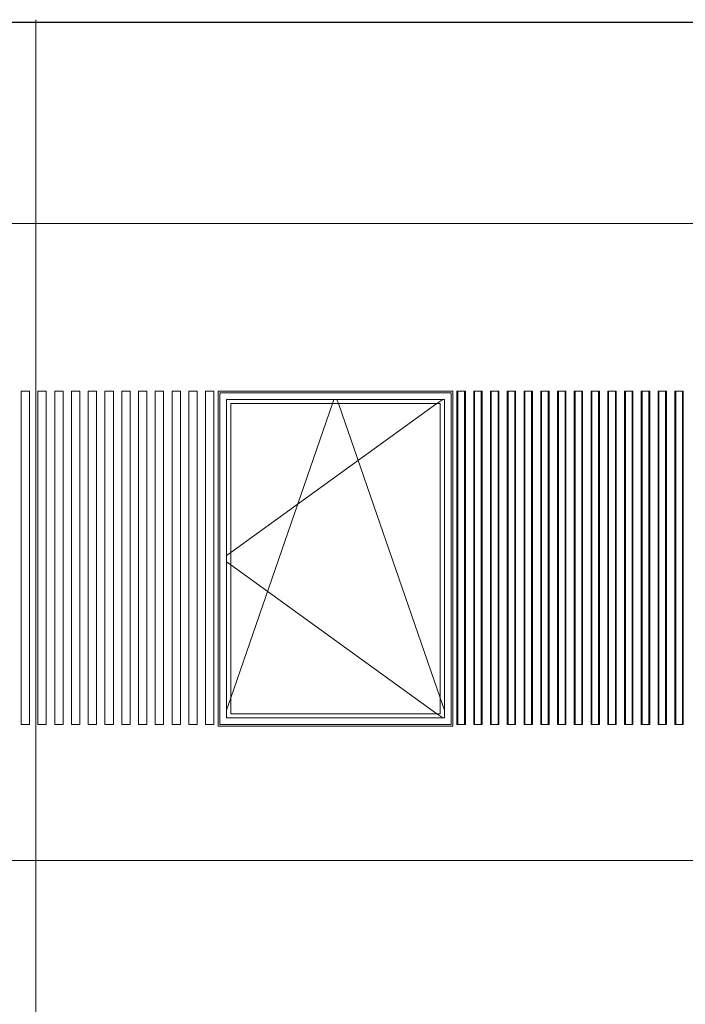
# Model space of a CAD drawing. Header units: millimetres. Extents: x -3848 to 115359, y -22918 to 12821.
# Tile 22 of 51: x 24316 to 28288, y 2942 to 8815. Entities that reach past the tile are written whole.
import ezdxf

# ---------------------------------------------------------------- set-up
doc = ezdxf.new("R2010")
doc.units = ezdxf.units.MM
doc.header["$MEASUREMENT"] = 0
for name, color, linetype in [('1244_Fassaadi varustus', 7, 'Continuous'), ('New_1241_Välisseinad', 7, 'Continuous'), ('New_ARCHICAD Windows', 7, 'Continuous')]:
    doc.layers.add(name, color=color, linetype=linetype)
for name, color, linetype, lineweight in [('1244_Fassaadi varustus_Pen_No__101', 252, 'Continuous', 13), ('New_1241_Välisseinad_Pen_No__41', 7, 'Continuous', 25), ('New_ARCHICAD Windows_Pen_No__101', 252, 'Continuous', 13)]:
    doc.layers.add(name, color=color, linetype=linetype, lineweight=lineweight)
doc.layers.add('New__2D Abi_Pen_No__62', color=7, linetype='Continuous', lineweight=20, true_color=0xaaaaaa)

# ---------------------------------------------------------------- blocks, each defined once
blk = doc.blocks.new('Section Element_7_1')
at = {"layer": 'New_1241_Välisseinad_Pen_No__41', "color": 7, "linetype": 'Continuous', "lineweight": 25}
blk.add_line((-410, 8800), (37910, 8800), dxfattribs=at)
blk = doc.blocks.new('Section Element_18_1')
at = {"layer": 'New_ARCHICAD Windows_Pen_No__101', "color": 252, "linetype": 'Continuous', "lineweight": 13}
for p, q in [((25550.1, 4650), (25550.1, 6550)), ((25550.1, 6550), (26850.1, 6550)), ((25575.1, 4675), (25575.1, 6525)), ((25575.1, 6525), (26825.1, 6525)), ((26805.8, 6525), (25575.1, 5636.1)), ((25575.1, 4769.4), (26182.8, 6525)), ((26182.8, 6525), (26191.4, 6550)), ((26217.4, 6525), (26208.7, 6550)), ((26825.1, 4769.4), (26217.4, 6525)), ((26840.5, 6550), (26805.8, 6525)), ((26825.1, 6525), (26825.1, 4675)), ((26850.1, 6550), (26850.1, 4650)), ((25575.1, 5636.1), (25550.1, 5618.1)), ((25575.1, 5563.9), (25550.1, 5581.9)), ((26805.8, 4675), (25575.1, 5563.9)), ((25550.1, 4697.2), (25575.1, 4769.4)), ((26850.1, 4697.2), (26825.1, 4769.4)), ((26850.1, 4650), (25550.1, 4650)), ((26825.1, 4675), (25575.1, 4675)), ((26840.5, 4650), (26805.8, 4675))]:
    blk.add_line(p, q, dxfattribs=at)
blk = doc.blocks.new('Section Element_93_1')
at = {"layer": '1244_Fassaadi varustus_Pen_No__101', "color": 252, "linetype": 'Continuous', "lineweight": 13}
for p, q in [((26900.1, 6600), (25500.1, 6600)), ((25500.1, 6600), (25500.1, 4600)), ((25510.1, 6590), (26890.1, 6590)), ((25510.1, 4610), (25510.1, 6590)), ((26890.1, 6590), (26890.1, 4610)), ((26900.1, 4600), (26900.1, 6600)), ((25500.1, 4600), (26900.1, 4600)), ((26890.1, 4610), (25510.1, 4610))]:
    blk.add_line(p, q, dxfattribs=at)
blk = doc.blocks.new('Section Element_556_1')
at = {"layer": '1244_Fassaadi varustus_Pen_No__101', "color": 252, "linetype": 'Continuous', "lineweight": 13}
for p, q in [((24325.1, 6600), (24327.4, 6600)), ((24325.1, 4610), (24325.1, 6600)), ((24327.4, 6600), (24333.1, 6600)), ((24333.1, 6600), (24367.1, 6600)), ((24367.1, 6600), (24372.7, 6600)), ((24372.7, 6600), (24375.1, 6600)), ((24375.1, 4610), (24375.1, 6600)), ((24325.1, 4610), (24327.4, 4610)), ((24327.4, 4610), (24333.1, 4610)), ((24333.1, 4610), (24367.1, 4610)), ((24367.1, 4610), (24372.7, 4610)), ((24372.7, 4610), (24375.1, 4610))]:
    blk.add_line(p, q, dxfattribs=at)
blk = doc.blocks.new('Section Element_557_1')
at = {"layer": '1244_Fassaadi varustus_Pen_No__101', "color": 252, "linetype": 'Continuous', "lineweight": 13}
for p, q in [((24425.1, 6600), (24427.4, 6600)), ((24425.1, 4610), (24425.1, 6600)), ((24427.4, 6600), (24433.1, 6600)), ((24433.1, 6600), (24467.1, 6600)), ((24467.1, 6600), (24472.7, 6600)), ((24472.7, 6600), (24475.1, 6600)), ((24475.1, 4610), (24475.1, 6600)), ((24425.1, 4610), (24427.4, 4610)), ((24427.4, 4610), (24433.1, 4610)), ((24433.1, 4610), (24467.1, 4610)), ((24467.1, 4610), (24472.7, 4610)), ((24472.7, 4610), (24475.1, 4610))]:
    blk.add_line(p, q, dxfattribs=at)
blk = doc.blocks.new('Section Element_558_1')
at = {"layer": '1244_Fassaadi varustus_Pen_No__101', "color": 252, "linetype": 'Continuous', "lineweight": 13}
for p, q in [((24525.1, 6600), (24527.4, 6600)), ((24525.1, 4610), (24525.1, 6600)), ((24527.4, 6600), (24533.1, 6600)), ((24533.1, 6600), (24567.1, 6600)), ((24567.1, 6600), (24572.7, 6600)), ((24572.7, 6600), (24575.1, 6600)), ((24575.1, 4610), (24575.1, 6600)), ((24525.1, 4610), (24527.4, 4610)), ((24527.4, 4610), (24533.1, 4610)), ((24533.1, 4610), (24567.1, 4610)), ((24567.1, 4610), (24572.7, 4610)), ((24572.7, 4610), (24575.1, 4610))]:
    blk.add_line(p, q, dxfattribs=at)
blk = doc.blocks.new('Section Element_559_1')
at = {"layer": '1244_Fassaadi varustus_Pen_No__101', "color": 252, "linetype": 'Continuous', "lineweight": 13}
for p, q in [((24625.1, 6600), (24627.4, 6600)), ((24625.1, 4610), (24625.1, 6600)), ((24627.4, 6600), (24633.1, 6600)), ((24633.1, 6600), (24667.1, 6600)), ((24667.1, 6600), (24672.7, 6600)), ((24672.7, 6600), (24675.1, 6600)), ((24675.1, 4610), (24675.1, 6600)), ((24625.1, 4610), (24627.4, 4610)), ((24627.4, 4610), (24633.1, 4610)), ((24633.1, 4610), (24667.1, 4610)), ((24667.1, 4610), (24672.7, 4610)), ((24672.7, 4610), (24675.1, 4610))]:
    blk.add_line(p, q, dxfattribs=at)
blk = doc.blocks.new('Section Element_560_1')
at = {"layer": '1244_Fassaadi varustus_Pen_No__101', "color": 252, "linetype": 'Continuous', "lineweight": 13}
for p, q in [((24725.1, 6600), (24727.4, 6600)), ((24725.1, 4610), (24725.1, 6600)), ((24727.4, 6600), (24733.1, 6600)), ((24733.1, 6600), (24767.1, 6600)), ((24767.1, 6600), (24772.7, 6600)), ((24772.7, 6600), (24775.1, 6600)), ((24775.1, 4610), (24775.1, 6600)), ((24725.1, 4610), (24727.4, 4610)), ((24727.4, 4610), (24733.1, 4610)), ((24733.1, 4610), (24767.1, 4610)), ((24767.1, 4610), (24772.7, 4610)), ((24772.7, 4610), (24775.1, 4610))]:
    blk.add_line(p, q, dxfattribs=at)
blk = doc.blocks.new('Section Element_561_1')
at = {"layer": '1244_Fassaadi varustus_Pen_No__101', "color": 252, "linetype": 'Continuous', "lineweight": 13}
for p, q in [((24825.1, 6600), (24827.4, 6600)), ((24825.1, 4610), (24825.1, 6600)), ((24827.4, 6600), (24833.1, 6600)), ((24833.1, 6600), (24867.1, 6600)), ((24867.1, 6600), (24872.7, 6600)), ((24872.7, 6600), (24875.1, 6600)), ((24875.1, 4610), (24875.1, 6600)), ((24825.1, 4610), (24827.4, 4610)), ((24827.4, 4610), (24833.1, 4610)), ((24833.1, 4610), (24867.1, 4610)), ((24867.1, 4610), (24872.7, 4610)), ((24872.7, 4610), (24875.1, 4610))]:
    blk.add_line(p, q, dxfattribs=at)
blk = doc.blocks.new('Section Element_562_1')
at = {"layer": '1244_Fassaadi varustus_Pen_No__101', "color": 252, "linetype": 'Continuous', "lineweight": 13}
for p, q in [((24925.1, 6600), (24927.4, 6600)), ((24925.1, 4610), (24925.1, 6600)), ((24927.4, 6600), (24933.1, 6600)), ((24933.1, 6600), (24967.1, 6600)), ((24967.1, 6600), (24972.7, 6600)), ((24972.7, 6600), (24975.1, 6600)), ((24975.1, 4610), (24975.1, 6600)), ((24925.1, 4610), (24927.4, 4610)), ((24927.4, 4610), (24933.1, 4610)), ((24933.1, 4610), (24967.1, 4610)), ((24967.1, 4610), (24972.7, 4610)), ((24972.7, 4610), (24975.1, 4610))]:
    blk.add_line(p, q, dxfattribs=at)
blk = doc.blocks.new('Section Element_563_1')
at = {"layer": '1244_Fassaadi varustus_Pen_No__101', "color": 252, "linetype": 'Continuous', "lineweight": 13}
for p, q in [((25025.1, 6600), (25027.4, 6600)), ((25025.1, 4610), (25025.1, 6600)), ((25027.4, 6600), (25033.1, 6600)), ((25033.1, 6600), (25067.1, 6600)), ((25067.1, 6600), (25072.7, 6600)), ((25072.7, 6600), (25075.1, 6600)), ((25075.1, 4610), (25075.1, 6600)), ((25025.1, 4610), (25027.4, 4610)), ((25027.4, 4610), (25033.1, 4610)), ((25033.1, 4610), (25067.1, 4610)), ((25067.1, 4610), (25072.7, 4610)), ((25072.7, 4610), (25075.1, 4610))]:
    blk.add_line(p, q, dxfattribs=at)
blk = doc.blocks.new('Section Element_564_1')
at = {"layer": '1244_Fassaadi varustus_Pen_No__101', "color": 252, "linetype": 'Continuous', "lineweight": 13}
for p, q in [((25225.1, 6600), (25227.4, 6600)), ((25225.1, 4610), (25225.1, 6600)), ((25227.4, 6600), (25233.1, 6600)), ((25233.1, 6600), (25267.1, 6600)), ((25267.1, 6600), (25272.7, 6600)), ((25272.7, 6600), (25275.1, 6600)), ((25275.1, 4610), (25275.1, 6600)), ((25225.1, 4610), (25227.4, 4610)), ((25227.4, 4610), (25233.1, 4610)), ((25233.1, 4610), (25267.1, 4610)), ((25267.1, 4610), (25272.7, 4610)), ((25272.7, 4610), (25275.1, 4610))]:
    blk.add_line(p, q, dxfattribs=at)
blk = doc.blocks.new('Section Element_565_1')
at = {"layer": '1244_Fassaadi varustus_Pen_No__101', "color": 252, "linetype": 'Continuous', "lineweight": 13}
for p, q in [((25325.1, 6600), (25327.4, 6600)), ((25325.1, 4610), (25325.1, 6600)), ((25327.4, 6600), (25333.1, 6600)), ((25333.1, 6600), (25367.1, 6600)), ((25367.1, 6600), (25372.7, 6600)), ((25372.7, 6600), (25375.1, 6600)), ((25375.1, 4610), (25375.1, 6600)), ((25325.1, 4610), (25327.4, 4610)), ((25327.4, 4610), (25333.1, 4610)), ((25333.1, 4610), (25367.1, 4610)), ((25367.1, 4610), (25372.7, 4610)), ((25372.7, 4610), (25375.1, 4610))]:
    blk.add_line(p, q, dxfattribs=at)
blk = doc.blocks.new('Section Element_566_1')
at = {"layer": '1244_Fassaadi varustus_Pen_No__101', "color": 252, "linetype": 'Continuous', "lineweight": 13}
for p, q in [((25425.1, 6600), (25427.4, 6600)), ((25425.1, 4610), (25425.1, 6600)), ((25427.4, 6600), (25433.1, 6600)), ((25433.1, 6600), (25467.1, 6600)), ((25467.1, 6600), (25472.7, 6600)), ((25472.7, 6600), (25475.1, 6600)), ((25475.1, 4610), (25475.1, 6600)), ((25425.1, 4610), (25427.4, 4610)), ((25427.4, 4610), (25433.1, 4610)), ((25433.1, 4610), (25467.1, 4610)), ((25467.1, 4610), (25472.7, 4610)), ((25472.7, 4610), (25475.1, 4610))]:
    blk.add_line(p, q, dxfattribs=at)
blk = doc.blocks.new('Section Element_727_1')
at = {"layer": '1244_Fassaadi varustus_Pen_No__101', "color": 252, "linetype": 'Continuous', "lineweight": 13}
for p, q in [((26925.1, 6600), (26930.1, 6600)), ((26925.1, 4610), (26925.1, 6600)), ((26930.1, 4610), (26930.1, 6600)), ((26970.1, 6600), (26975.1, 6600)), ((26970.1, 4610), (26970.1, 6600)), ((26975.1, 4610), (26975.1, 6600)), ((26925.1, 4610), (26930.1, 4610)), ((26970.1, 4610), (26975.1, 4610))]:
    blk.add_line(p, q, dxfattribs=at)
blk = doc.blocks.new('Section Element_728_1')
at = {"layer": '1244_Fassaadi varustus_Pen_No__101', "color": 252, "linetype": 'Continuous', "lineweight": 13}
for p, q in [((27025.1, 6600), (27030.1, 6600)), ((27025.1, 4610), (27025.1, 6600)), ((27030.1, 4610), (27030.1, 6600)), ((27070.1, 6600), (27075.1, 6600)), ((27070.1, 4610), (27070.1, 6600)), ((27075.1, 4610), (27075.1, 6600)), ((27025.1, 4610), (27030.1, 4610)), ((27070.1, 4610), (27075.1, 4610))]:
    blk.add_line(p, q, dxfattribs=at)
blk = doc.blocks.new('Section Element_729_1')
at = {"layer": '1244_Fassaadi varustus_Pen_No__101', "color": 252, "linetype": 'Continuous', "lineweight": 13}
for p, q in [((27125.1, 6600), (27130.1, 6600)), ((27125.1, 4610), (27125.1, 6600)), ((27130.1, 4610), (27130.1, 6600)), ((27170.1, 6600), (27175.1, 6600)), ((27170.1, 4610), (27170.1, 6600)), ((27175.1, 4610), (27175.1, 6600)), ((27125.1, 4610), (27130.1, 4610)), ((27170.1, 4610), (27175.1, 4610))]:
    blk.add_line(p, q, dxfattribs=at)
blk = doc.blocks.new('Section Element_730_1')
at = {"layer": '1244_Fassaadi varustus_Pen_No__101', "color": 252, "linetype": 'Continuous', "lineweight": 13}
for p, q in [((27225.1, 6600), (27230.1, 6600)), ((27225.1, 4610), (27225.1, 6600)), ((27230.1, 4610), (27230.1, 6600)), ((27270.1, 6600), (27275.1, 6600)), ((27270.1, 4610), (27270.1, 6600)), ((27275.1, 4610), (27275.1, 6600)), ((27225.1, 4610), (27230.1, 4610)), ((27270.1, 4610), (27275.1, 4610))]:
    blk.add_line(p, q, dxfattribs=at)
blk = doc.blocks.new('Section Element_731_1')
at = {"layer": '1244_Fassaadi varustus_Pen_No__101', "color": 252, "linetype": 'Continuous', "lineweight": 13}
for p, q in [((27325.1, 6600), (27330.1, 6600)), ((27325.1, 4610), (27325.1, 6600)), ((27330.1, 4610), (27330.1, 6600)), ((27370.1, 6600), (27375.1, 6600)), ((27370.1, 4610), (27370.1, 6600)), ((27375.1, 4610), (27375.1, 6600)), ((27325.1, 4610), (27330.1, 4610)), ((27370.1, 4610), (27375.1, 4610))]:
    blk.add_line(p, q, dxfattribs=at)
blk = doc.blocks.new('Section Element_732_1')
at = {"layer": '1244_Fassaadi varustus_Pen_No__101', "color": 252, "linetype": 'Continuous', "lineweight": 13}
for p, q in [((27425.1, 6600), (27430.1, 6600)), ((27425.1, 4610), (27425.1, 6600)), ((27430.1, 4610), (27430.1, 6600)), ((27470.1, 6600), (27475.1, 6600)), ((27470.1, 4610), (27470.1, 6600)), ((27475.1, 4610), (27475.1, 6600)), ((27425.1, 4610), (27430.1, 4610)), ((27470.1, 4610), (27475.1, 4610))]:
    blk.add_line(p, q, dxfattribs=at)
blk = doc.blocks.new('Section Element_733_1')
at = {"layer": '1244_Fassaadi varustus_Pen_No__101', "color": 252, "linetype": 'Continuous', "lineweight": 13}
for p, q in [((27525.1, 6600), (27530.1, 6600)), ((27525.1, 4610), (27525.1, 6600)), ((27530.1, 4610), (27530.1, 6600)), ((27570.1, 6600), (27575.1, 6600)), ((27570.1, 4610), (27570.1, 6600)), ((27575.1, 4610), (27575.1, 6600)), ((27525.1, 4610), (27530.1, 4610)), ((27570.1, 4610), (27575.1, 4610))]:
    blk.add_line(p, q, dxfattribs=at)
blk = doc.blocks.new('Section Element_734_1')
at = {"layer": '1244_Fassaadi varustus_Pen_No__101', "color": 252, "linetype": 'Continuous', "lineweight": 13}
for p, q in [((27625.1, 6600), (27630.1, 6600)), ((27625.1, 4610), (27625.1, 6600)), ((27630.1, 4610), (27630.1, 6600)), ((27670.1, 6600), (27675.1, 6600)), ((27670.1, 4610), (27670.1, 6600)), ((27675.1, 4610), (27675.1, 6600)), ((27625.1, 4610), (27630.1, 4610)), ((27670.1, 4610), (27675.1, 4610))]:
    blk.add_line(p, q, dxfattribs=at)
blk = doc.blocks.new('Section Element_735_1')
at = {"layer": '1244_Fassaadi varustus_Pen_No__101', "color": 252, "linetype": 'Continuous', "lineweight": 13}
for p, q in [((27725.1, 6600), (27730.1, 6600)), ((27725.1, 4610), (27725.1, 6600)), ((27730.1, 4610), (27730.1, 6600)), ((27770.1, 6600), (27775.1, 6600)), ((27770.1, 4610), (27770.1, 6600)), ((27775.1, 4610), (27775.1, 6600)), ((27725.1, 4610), (27730.1, 4610)), ((27770.1, 4610), (27775.1, 4610))]:
    blk.add_line(p, q, dxfattribs=at)
blk = doc.blocks.new('Section Element_736_1')
at = {"layer": '1244_Fassaadi varustus_Pen_No__101', "color": 252, "linetype": 'Continuous', "lineweight": 13}
for p, q in [((27825.1, 6600), (27830.1, 6600)), ((27825.1, 4610), (27825.1, 6600)), ((27830.1, 4610), (27830.1, 6600)), ((27870.1, 6600), (27875.1, 6600)), ((27870.1, 4610), (27870.1, 6600)), ((27875.1, 4610), (27875.1, 6600)), ((27825.1, 4610), (27830.1, 4610)), ((27870.1, 4610), (27875.1, 4610))]:
    blk.add_line(p, q, dxfattribs=at)
blk = doc.blocks.new('Section Element_737_1')
at = {"layer": '1244_Fassaadi varustus_Pen_No__101', "color": 252, "linetype": 'Continuous', "lineweight": 13}
for p, q in [((27925.1, 6600), (27930.1, 6600)), ((27925.1, 4610), (27925.1, 6600)), ((27930.1, 6600), (27931.6, 6600)), ((27930.1, 4610), (27930.1, 6600)), ((27931.6, 6600), (27935.8, 6600)), ((27935.8, 6600), (27941.6, 6600)), ((27941.6, 6600), (27958.6, 6600)), ((27958.6, 6600), (27964.3, 6600)), ((27964.3, 6600), (27968.5, 6600)), ((27968.5, 6600), (27970.1, 6600)), ((27970.1, 6600), (27975.1, 6600)), ((27970.1, 4610), (27970.1, 6600)), ((27975.1, 4610), (27975.1, 6600)), ((27925.1, 4610), (27930.1, 4610)), ((27930.1, 4610), (27931.6, 4610)), ((27931.6, 4610), (27935.8, 4610)), ((27935.8, 4610), (27941.6, 4610)), ((27941.6, 4610), (27958.6, 4610)), ((27958.6, 4610), (27964.3, 4610)), ((27964.3, 4610), (27968.5, 4610)), ((27968.5, 4610), (27970.1, 4610)), ((27970.1, 4610), (27975.1, 4610))]:
    blk.add_line(p, q, dxfattribs=at)
blk = doc.blocks.new('Section Element_738_1')
at = {"layer": '1244_Fassaadi varustus_Pen_No__101', "color": 252, "linetype": 'Continuous', "lineweight": 13}
for p, q in [((28025.1, 6600), (28030.1, 6600)), ((28025.1, 4610), (28025.1, 6600)), ((28030.1, 4610), (28030.1, 6600)), ((28070.1, 6600), (28075.1, 6600)), ((28070.1, 4610), (28070.1, 6600)), ((28075.1, 4610), (28075.1, 6600)), ((28025.1, 4610), (28030.1, 4610)), ((28070.1, 4610), (28075.1, 4610))]:
    blk.add_line(p, q, dxfattribs=at)
blk = doc.blocks.new('Section Element_739_1')
at = {"layer": '1244_Fassaadi varustus_Pen_No__101', "color": 252, "linetype": 'Continuous', "lineweight": 13}
for p, q in [((28125.1, 6600), (28130.1, 6600)), ((28125.1, 4610), (28125.1, 6600)), ((28130.1, 4610), (28130.1, 6600)), ((28170.1, 6600), (28175.1, 6600)), ((28170.1, 4610), (28170.1, 6600)), ((28175.1, 4610), (28175.1, 6600)), ((28125.1, 4610), (28130.1, 4610)), ((28170.1, 4610), (28175.1, 4610))]:
    blk.add_line(p, q, dxfattribs=at)
blk = doc.blocks.new('Section Element_740_1')
at = {"layer": '1244_Fassaadi varustus_Pen_No__101', "color": 252, "linetype": 'Continuous', "lineweight": 13}
for p, q in [((28225.1, 6600), (28230.1, 6600)), ((28225.1, 4610), (28225.1, 6600)), ((28230.1, 4610), (28230.1, 6600)), ((28270.1, 6600), (28275.1, 6600)), ((28270.1, 4610), (28270.1, 6600)), ((28275.1, 4610), (28275.1, 6600)), ((28225.1, 4610), (28230.1, 4610)), ((28270.1, 4610), (28275.1, 4610))]:
    blk.add_line(p, q, dxfattribs=at)
blk = doc.blocks.new('Section Element_741_1')
at = {"layer": '1244_Fassaadi varustus_Pen_No__101', "color": 252, "linetype": 'Continuous', "lineweight": 13}
for p, q in [((26930.1, 6600), (26933.1, 6600)), ((26933.1, 6600), (26967.1, 6600)), ((26967.1, 6600), (26970.1, 6600)), ((26930.1, 4610), (26933.1, 4610)), ((26933.1, 4610), (26967.1, 4610)), ((26967.1, 4610), (26970.1, 4610))]:
    blk.add_line(p, q, dxfattribs=at)
blk = doc.blocks.new('Section Element_742_1')
at = {"layer": '1244_Fassaadi varustus_Pen_No__101', "color": 252, "linetype": 'Continuous', "lineweight": 13}
for p, q in [((27030.1, 6600), (27033.1, 6600)), ((27033.1, 6600), (27067.1, 6600)), ((27067.1, 6600), (27070.1, 6600)), ((27030.1, 4610), (27033.1, 4610)), ((27033.1, 4610), (27067.1, 4610)), ((27067.1, 4610), (27070.1, 4610))]:
    blk.add_line(p, q, dxfattribs=at)
blk = doc.blocks.new('Section Element_743_1')
at = {"layer": '1244_Fassaadi varustus_Pen_No__101', "color": 252, "linetype": 'Continuous', "lineweight": 13}
for p, q in [((27130.1, 6600), (27133.1, 6600)), ((27133.1, 6600), (27167.1, 6600)), ((27167.1, 6600), (27170.1, 6600)), ((27130.1, 4610), (27133.1, 4610)), ((27133.1, 4610), (27167.1, 4610)), ((27167.1, 4610), (27170.1, 4610))]:
    blk.add_line(p, q, dxfattribs=at)
blk = doc.blocks.new('Section Element_744_1')
at = {"layer": '1244_Fassaadi varustus_Pen_No__101', "color": 252, "linetype": 'Continuous', "lineweight": 13}
for p, q in [((27230.1, 6600), (27233.1, 6600)), ((27233.1, 6600), (27267.1, 6600)), ((27267.1, 6600), (27270.1, 6600)), ((27230.1, 4610), (27233.1, 4610)), ((27233.1, 4610), (27267.1, 4610)), ((27267.1, 4610), (27270.1, 4610))]:
    blk.add_line(p, q, dxfattribs=at)
blk = doc.blocks.new('Section Element_745_1')
at = {"layer": '1244_Fassaadi varustus_Pen_No__101', "color": 252, "linetype": 'Continuous', "lineweight": 13}
for p, q in [((27330.1, 6600), (27333.1, 6600)), ((27333.1, 6600), (27367.1, 6600)), ((27367.1, 6600), (27370.1, 6600)), ((27330.1, 4610), (27333.1, 4610)), ((27333.1, 4610), (27367.1, 4610)), ((27367.1, 4610), (27370.1, 4610))]:
    blk.add_line(p, q, dxfattribs=at)
blk = doc.blocks.new('Section Element_746_1')
at = {"layer": '1244_Fassaadi varustus_Pen_No__101', "color": 252, "linetype": 'Continuous', "lineweight": 13}
for p, q in [((27430.1, 6600), (27433.1, 6600)), ((27433.1, 6600), (27467.1, 6600)), ((27467.1, 6600), (27470.1, 6600)), ((27430.1, 4610), (27433.1, 4610)), ((27433.1, 4610), (27467.1, 4610)), ((27467.1, 4610), (27470.1, 4610))]:
    blk.add_line(p, q, dxfattribs=at)
blk = doc.blocks.new('Section Element_747_1')
at = {"layer": '1244_Fassaadi varustus_Pen_No__101', "color": 252, "linetype": 'Continuous', "lineweight": 13}
for p, q in [((27530.1, 6600), (27533.1, 6600)), ((27533.1, 6600), (27567.1, 6600)), ((27567.1, 6600), (27570.1, 6600)), ((27530.1, 4610), (27533.1, 4610)), ((27533.1, 4610), (27567.1, 4610)), ((27567.1, 4610), (27570.1, 4610))]:
    blk.add_line(p, q, dxfattribs=at)
blk = doc.blocks.new('Section Element_748_1')
at = {"layer": '1244_Fassaadi varustus_Pen_No__101', "color": 252, "linetype": 'Continuous', "lineweight": 13}
for p, q in [((27630.1, 6600), (27633.1, 6600)), ((27633.1, 6600), (27667.1, 6600)), ((27667.1, 6600), (27670.1, 6600)), ((27630.1, 4610), (27633.1, 4610)), ((27633.1, 4610), (27667.1, 4610)), ((27667.1, 4610), (27670.1, 4610))]:
    blk.add_line(p, q, dxfattribs=at)
blk = doc.blocks.new('Section Element_749_1')
at = {"layer": '1244_Fassaadi varustus_Pen_No__101', "color": 252, "linetype": 'Continuous', "lineweight": 13}
for p, q in [((27730.1, 6600), (27733.1, 6600)), ((27733.1, 6600), (27767.1, 6600)), ((27767.1, 6600), (27770.1, 6600)), ((27730.1, 4610), (27733.1, 4610)), ((27733.1, 4610), (27767.1, 4610)), ((27767.1, 4610), (27770.1, 4610))]:
    blk.add_line(p, q, dxfattribs=at)
blk = doc.blocks.new('Section Element_750_1')
at = {"layer": '1244_Fassaadi varustus_Pen_No__101', "color": 252, "linetype": 'Continuous', "lineweight": 13}
for p, q in [((27830.1, 6600), (27833.1, 6600)), ((27833.1, 6600), (27867.1, 6600)), ((27867.1, 6600), (27870.1, 6600)), ((27830.1, 4610), (27833.1, 4610)), ((27833.1, 4610), (27867.1, 4610)), ((27867.1, 4610), (27870.1, 4610))]:
    blk.add_line(p, q, dxfattribs=at)
blk = doc.blocks.new('Section Element_751_1')
at = {"layer": '1244_Fassaadi varustus_Pen_No__101', "color": 252, "linetype": 'Continuous', "lineweight": 13}
for p, q in [((28030.1, 6600), (28033.1, 6600)), ((28033.1, 6600), (28067.1, 6600)), ((28067.1, 6600), (28070.1, 6600)), ((28030.1, 4610), (28033.1, 4610)), ((28033.1, 4610), (28067.1, 4610)), ((28067.1, 4610), (28070.1, 4610))]:
    blk.add_line(p, q, dxfattribs=at)
blk = doc.blocks.new('Section Element_752_1')
at = {"layer": '1244_Fassaadi varustus_Pen_No__101', "color": 252, "linetype": 'Continuous', "lineweight": 13}
for p, q in [((28130.1, 6600), (28133.1, 6600)), ((28133.1, 6600), (28167.1, 6600)), ((28167.1, 6600), (28170.1, 6600)), ((28130.1, 4610), (28133.1, 4610)), ((28133.1, 4610), (28167.1, 4610)), ((28167.1, 4610), (28170.1, 4610))]:
    blk.add_line(p, q, dxfattribs=at)
blk = doc.blocks.new('Section Element_753_1')
at = {"layer": '1244_Fassaadi varustus_Pen_No__101', "color": 252, "linetype": 'Continuous', "lineweight": 13}
for p, q in [((28230.1, 6600), (28233.1, 6600)), ((28233.1, 6600), (28267.1, 6600)), ((28267.1, 6600), (28270.1, 6600)), ((28230.1, 4610), (28233.1, 4610)), ((28233.1, 4610), (28267.1, 4610)), ((28267.1, 4610), (28270.1, 4610))]:
    blk.add_line(p, q, dxfattribs=at)
blk = doc.blocks.new('Section Element_754_1')
at = {"layer": '1244_Fassaadi varustus_Pen_No__101', "color": 252, "linetype": 'Continuous', "lineweight": 13}
for p, q in [((25125.1, 6600), (25127.5, 6600)), ((25125.1, 4610), (25125.1, 6600)), ((25127.5, 6600), (25133.1, 6600)), ((25133.1, 6600), (25167.1, 6600)), ((25167.1, 6600), (25172.8, 6600)), ((25172.8, 6600), (25175.1, 6600)), ((25175.1, 4610), (25175.1, 6600)), ((25125.1, 4610), (25127.5, 4610)), ((25127.5, 4610), (25133.1, 4610)), ((25133.1, 4610), (25167.1, 4610)), ((25167.1, 4610), (25172.8, 4610)), ((25172.8, 4610), (25175.1, 4610))]:
    blk.add_line(p, q, dxfattribs=at)

msp = doc.modelspace()

# ---------------------------------------------------------------- linework, layer by layer
at = {"layer": 'New__2D Abi_Pen_No__62', "color": 253, "linetype": 'Continuous', "lineweight": 20, "true_color": 0xaaaaaa}
for p, q in [((24412.3, 0), (24412.3, 8815)), ((-510, 7600.2), (37960, 7600.2)), ((37960, 3800), (-460, 3800))]:
    msp.add_line(p, q, dxfattribs=at)

# ---------------------------------------------------------------- block references
at = {"layer": '1244_Fassaadi varustus', "lineweight": 0}
for name in ['Section Element_556_1', 'Section Element_557_1', 'Section Element_558_1', 'Section Element_559_1', 'Section Element_560_1', 'Section Element_561_1', 'Section Element_562_1', 'Section Element_563_1', 'Section Element_754_1', 'Section Element_564_1', 'Section Element_565_1', 'Section Element_566_1', 'Section Element_93_1', 'Section Element_727_1', 'Section Element_741_1', 'Section Element_728_1', 'Section Element_742_1', 'Section Element_729_1', 'Section Element_743_1', 'Section Element_730_1', 'Section Element_744_1', 'Section Element_731_1', 'Section Element_745_1', 'Section Element_732_1', 'Section Element_746_1', 'Section Element_733_1', 'Section Element_747_1', 'Section Element_734_1', 'Section Element_748_1', 'Section Element_735_1', 'Section Element_749_1', 'Section Element_736_1', 'Section Element_750_1', 'Section Element_737_1', 'Section Element_738_1', 'Section Element_751_1', 'Section Element_739_1', 'Section Element_752_1', 'Section Element_740_1', 'Section Element_753_1']:
    msp.add_blockref(name, (0, 0), dxfattribs=at)
at = {"layer": 'New_1241_Välisseinad', "lineweight": 0}
msp.add_blockref('Section Element_7_1', (0, 0), dxfattribs=at)
at = {"layer": 'New_ARCHICAD Windows', "lineweight": 0}
msp.add_blockref('Section Element_18_1', (0, 0), dxfattribs=at)

doc.saveas('drawing.dxf')
